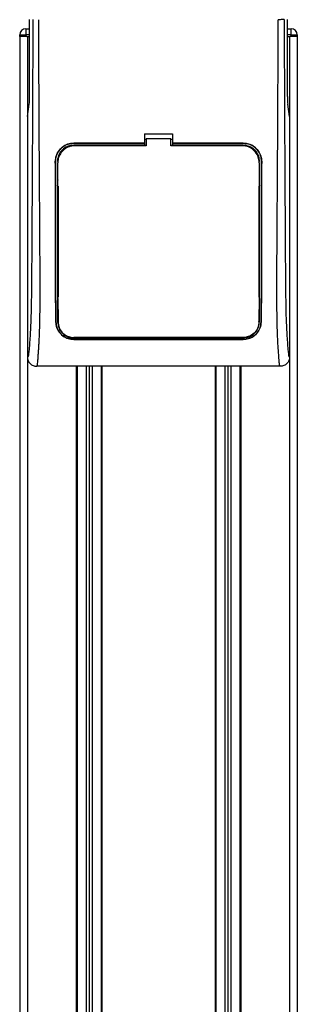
# Model space of a CAD drawing. Header units: millimetres. Extents: x 0 to 420, y 0 to 297.
# Tile 20 of 28: x 182.53 to 189.35, y 216.35 to 240.57. Entities that reach past the tile are written whole.
import ezdxf

# ---------------------------------------------------------------- set-up
doc = ezdxf.new("R2010")
doc.units = ezdxf.units.MM

msp = doc.modelspace()

# ---------------------------------------------------------------- linework, layer by layer
at = {"color": 7, "linetype": 'Continuous', "lineweight": 25}
for p, q in [((182.77198, 238.68458), (182.77198, 240.57501)), ((189.1086, 238.68458), (189.1086, 240.57501)), ((182.68043, 240.34757), (182.68043, 240.19595)), ((182.68043, 240.34757), (182.77198, 240.34757)), ((189.1086, 240.34757), (189.20021, 240.34757)), ((189.20021, 240.19595), (189.20021, 240.34757)), ((182.52878, 240.15805), (182.52878, 188.98532)), ((182.5288, 240.15805), (182.5288, 240.19595)), ((182.5288, 240.19595), (182.68043, 240.19595)), ((182.68043, 240.15805), (182.5288, 240.15805)), ((182.68043, 240.19595), (182.68043, 240.15805)), ((182.77198, 240.19595), (182.68043, 240.19595)), ((182.70255, 240.15805), (182.68043, 240.15805)), ((182.70255, 240.15805), (182.71831, 240.15805)), ((182.71831, 240.15805), (182.71831, 188.98532)), ((182.71831, 240.15805), (182.77198, 240.15805)), ((189.20021, 240.19595), (189.1086, 240.19595)), ((189.1086, 240.15805), (189.16228, 240.15805)), ((189.16228, 240.15805), (189.16228, 188.98532)), ((189.16228, 240.15805), (189.17804, 240.15805)), ((189.20021, 240.15805), (189.17804, 240.15805)), ((189.20021, 240.15805), (189.20021, 240.19595)), ((189.20021, 240.19595), (189.35183, 240.19595)), ((189.35183, 240.15805), (189.20021, 240.15805)), ((189.35181, 240.15805), (189.35181, 188.98532)), ((189.35183, 240.19595), (189.35183, 240.15805)), ((182.71831, 238.18695), (182.76234, 238.48968)), ((189.16228, 238.18695), (189.11824, 238.48968)), ((182.71831, 238.18695), (182.71831, 232.27366)), ((189.16228, 238.18695), (189.16228, 232.27366)), ((185.59914, 237.7674), (186.28144, 237.7674)), ((185.59914, 237.7674), (185.59914, 237.53182)), ((185.59914, 237.62972), (185.63705, 237.62972)), ((185.63705, 237.63765), (185.63705, 237.47067)), ((186.24354, 237.63765), (185.63705, 237.63765)), ((186.24354, 237.47067), (186.24354, 237.63765)), ((186.24354, 237.62972), (186.28144, 237.62972)), ((186.28144, 237.7674), (186.28144, 237.53182)), ((185.59914, 237.53182), (183.85548, 237.53182)), ((183.85548, 237.53116), (183.85548, 237.53182)), ((183.85548, 237.53116), (185.59914, 237.53116)), ((185.59914, 237.48138), (183.85548, 237.48138)), ((183.85548, 237.48138), (183.85548, 237.4618)), ((185.59914, 237.53116), (185.59914, 237.53182)), ((185.59914, 237.53003), (185.59914, 237.48138)), ((185.59914, 237.48138), (185.59914, 237.47811)), ((185.63705, 237.47811), (185.59914, 237.47811)), ((186.28144, 237.47811), (186.24354, 237.47811)), ((187.99833, 237.47068), (186.24354, 237.47067)), ((188.02511, 237.53182), (186.28144, 237.53182)), ((186.28144, 237.53116), (186.28144, 237.53182)), ((186.28144, 237.53116), (188.02511, 237.53116)), ((186.28144, 237.53003), (186.28144, 237.48138)), ((188.02511, 237.48138), (186.28144, 237.48138)), ((186.28144, 237.48138), (186.28144, 237.47811)), ((188.02511, 237.53116), (188.02511, 237.53182)), ((188.02511, 237.48138), (188.02511, 237.4618)), ((183.40514, 237.08006), (183.40448, 237.08006)), ((183.45454, 237.0801), (183.47377, 237.0801)), ((183.46527, 237.05291), (183.46523, 237.05223)), ((188.42605, 237.0801), (188.40681, 237.0801)), ((188.41495, 237.07077), (188.41492, 237.0715)), ((188.41534, 237.05224), (188.41531, 237.05291)), ((188.47544, 237.08006), (188.47611, 237.08006)), ((183.46565, 236.62858), (183.46565, 236.62467)), ((188.41496, 236.65478), (188.41496, 236.655)), ((183.47377, 236.47353), (183.47377, 233.74431)), ((188.40681, 236.47353), (188.40681, 233.74431)), ((183.47377, 233.44107), (183.47377, 233.13791)), ((188.40681, 233.44107), (188.40681, 233.30829)), ((188.40993, 233.4044), (188.41019, 233.32228)), ((183.4175, 233.13763), (183.41679, 233.13762)), ((188.40918, 233.13799), (188.40942, 233.15123)), ((188.46308, 233.13763), (188.46379, 233.13762)), ((185.88343, 232.7562), (183.85548, 232.7562)), ((183.85548, 232.74673), (188.02511, 232.74673)), ((185.88343, 232.7562), (185.88939, 232.75025)), ((185.88939, 232.75606), (185.88939, 232.75025)), ((185.9912, 232.75025), (185.88939, 232.75025)), ((185.9912, 232.75025), (185.99715, 232.7562)), ((185.9912, 232.75025), (185.9912, 232.75608)), ((188.02511, 232.7562), (185.99715, 232.7562)), ((188.02511, 232.74673), (188.02511, 232.7562)), ((183.85548, 232.70746), (188.02511, 232.70746)), ((183.85548, 232.70746), (183.85548, 232.70666)), ((188.02511, 232.70666), (183.85548, 232.70666)), ((188.02511, 232.70746), (188.02511, 232.70666)), ((188.93398, 232.04622), (182.9466, 232.04622)), ((183.91992, 232.04622), (183.91992, 188.98532)), ((183.93887, 232.04622), (183.93887, 188.98532)), ((184.15872, 232.04622), (184.15872, 190.96508)), ((184.23453, 232.04622), (184.23453, 190.97537)), ((184.31035, 232.04622), (184.31035, 190.96508)), ((184.5302, 232.04622), (184.5302, 188.98532)), ((184.54915, 232.04622), (184.54915, 188.98532)), ((187.33143, 232.04622), (187.33143, 188.98532)), ((187.35038, 232.04622), (187.35038, 188.98532)), ((187.57024, 232.04622), (187.57024, 190.96508)), ((187.64605, 232.04622), (187.64605, 190.97537)), ((187.72186, 232.04622), (187.72186, 190.96508)), ((187.94171, 232.04622), (187.94171, 188.98532)), ((187.96067, 232.04622), (187.96067, 188.98532))]:
    msp.add_line(p, q, dxfattribs=at)
at = {"color": 7, "linetype": 'Continuous', "lineweight": 25, "flags": 128}
msp.add_lwpolyline([(185.63705, 237.47067), (184.28419, 237.47068), (183.88226, 237.47068)], dxfattribs=at)
at = {"color": 7, "linetype": 'Continuous', "lineweight": 25}
for centre, start, end in [((182.68043, 240.19595), 90, 180), ((189.20021, 240.19595), 0, 90)]:
    msp.add_arc(centre, 0.15162, start, end, dxfattribs=at)
for centre, start_param, end_param in [((182.75209, 238.68458), 3.68307423, 4.71238898), ((189.1285, 238.68458), 1.57079633, 2.60011107)]:
    msp.add_ellipse(centre, major_axis=(0, 0.22743), ratio=0.08748866, start_param=start_param, end_param=end_param, dxfattribs=at)
for points, knots in [([(182.85108, 240.57501), (182.85054, 240.37061), (182.84945, 239.95488), (182.8473, 239.32108), (182.84477, 238.67615), (182.84201, 238.05524), (182.83913, 237.46608), (182.83692, 237.04489), (182.83539, 236.76242), (182.8346, 236.61687), (182.83377, 236.46853), (182.83292, 236.31739), (182.83205, 236.16345), (182.83116, 236.00909), (182.83022, 235.84597), (182.82916, 235.66574), (182.82794, 235.45766), (182.82655, 235.22173), (182.82505, 234.96885), (182.82339, 234.68837), (182.8215, 234.38665), (182.81909, 234.06487), (182.81592, 233.76098), (182.81144, 233.48258), (182.80506, 233.2309), (182.79566, 232.99522), (182.78461, 232.80333), (182.77344, 232.64321), (182.76314, 232.51318), (182.75411, 232.40125), (182.74531, 232.32945), (182.73853, 232.29969), (182.73286, 232.28498), (182.72824, 232.27758), (182.72335, 232.27368), (182.72001, 232.27367), (182.71831, 232.27366)], [0, 0, 0, 0, 0.06946876, 0.14129082, 0.21546943, 0.28878046, 0.35249328, 0.41592792, 0.43212319, 0.44863682, 0.46546884, 0.48261925, 0.50008806, 0.51787528, 0.53516899, 0.55562395, 0.57924015, 0.60601761, 0.63595633, 0.6653451, 0.70151587, 0.73871879, 0.77505525, 0.80544439, 0.8348007, 0.86386977, 0.89313471, 0.91269266, 0.93347159, 0.95287654, 0.9643483, 0.97519881, 0.98089522, 0.9869973, 0.99335869, 1, 1, 1, 1]), ([(182.9466, 232.04622), (182.94872, 232.0468), (182.95327, 232.04805), (182.9593, 232.06015), (182.96598, 232.08705), (182.97095, 232.12756), (182.97542, 232.18118), (182.97991, 232.24399), (182.9864, 232.33581), (182.9941, 232.44318), (183.00097, 232.55281), (183.00884, 232.69533), (183.01687, 232.87913), (183.02398, 233.12227), (183.02861, 233.40871), (183.03002, 233.63629), (183.03041, 233.78925), (183.0305, 233.84953), (183.03053, 233.91271), (183.0305, 233.97896), (183.03042, 234.04847), (183.03028, 234.12144), (183.02995, 234.24833), (183.02924, 234.4396), (183.02783, 234.72869), (183.02579, 235.08625), (183.02307, 235.52462), (183.02087, 235.86072), (183.01945, 236.07438), (183.01898, 236.14392), (183.01847, 236.22011), (183.01791, 236.30317), (183.0173, 236.39332), (183.01665, 236.49077), (183.01595, 236.59577), (183.01489, 236.75582), (183.01346, 236.97415), (183.01178, 237.23722), (183.0099, 237.54401), (183.00804, 237.86604), (183.00609, 238.23163), (183.00395, 238.70337), (183.00211, 239.2877), (183.00115, 239.94736), (183.00181, 240.36964), (183.00212, 240.5708)], [0, 0, 0, 0, 0.00965422, 0.02080777, 0.03106144, 0.04695632, 0.05363076, 0.06332171, 0.07944787, 0.09513433, 0.11098812, 0.1264164, 0.15394151, 0.18248268, 0.21412153, 0.25173969, 0.25807756, 0.26470639, 0.27164528, 0.2789144, 0.28653502, 0.29452959, 0.30292173, 0.32825756, 0.35736257, 0.39783448, 0.44561968, 0.50125245, 0.50814496, 0.51574476, 0.52407276, 0.53315127, 0.54300388, 0.5536554, 0.56513175, 0.57745987, 0.6061763, 0.63677252, 0.6637765, 0.70682954, 0.7424198, 0.78369849, 0.86155909, 0.93405144, 1, 1, 1, 1]), ([(188.93398, 232.04622), (188.93174, 232.04689), (188.92724, 232.04823), (188.92113, 232.06068), (188.91654, 232.07929), (188.91319, 232.10028), (188.91075, 232.1197), (188.90857, 232.14111), (188.90646, 232.16549), (188.90418, 232.19462), (188.8995, 232.26094), (188.89148, 232.37134), (188.88175, 232.51527), (188.87234, 232.68195), (188.86371, 232.87911), (188.85627, 233.13371), (188.85164, 233.43642), (188.85004, 233.74159), (188.85002, 234.03729), (188.85085, 234.33366), (188.85216, 234.61528), (188.85352, 234.86536), (188.85457, 235.04416), (188.85554, 235.20516), (188.85645, 235.35144), (188.85742, 235.50515), (188.85845, 235.66639), (188.85955, 235.83525), (188.86074, 236.01614), (188.86215, 236.22514), (188.86387, 236.48001), (188.86597, 236.79589), (188.8682, 237.14102), (188.87051, 237.51266), (188.87255, 237.86604), (188.87447, 238.22814), (188.8763, 238.62787), (188.87793, 239.08072), (188.87902, 239.58149), (188.87935, 240.07575), (188.87875, 240.40842), (188.87846, 240.5708)], [0, 0, 0, 0, 0.01040061, 0.02080672, 0.03106116, 0.03614099, 0.04145683, 0.04698488, 0.05107961, 0.056575, 0.06335413, 0.08477825, 0.10578404, 0.12644249, 0.15396653, 0.18250697, 0.21827305, 0.25692616, 0.28371553, 0.31573913, 0.35433978, 0.37618226, 0.39782595, 0.41302567, 0.42902685, 0.44584073, 0.46347795, 0.48194851, 0.50126173, 0.52284596, 0.55053669, 0.58490472, 0.6264984, 0.66378186, 0.70683381, 0.74242415, 0.78255841, 0.83794342, 0.89093876, 0.94676606, 1, 1, 1, 1]), ([(189.02951, 240.57501), (189.02605, 240.5745), (189.01887, 240.57346), (188.98319, 240.57209), (188.93406, 240.5711), (188.89655, 240.5709), (188.87846, 240.5708)], [0, 0, 0, 0, 0.24120147, 0.5, 0.75879853, 1, 1, 1, 1]), ([(189.02951, 240.57501), (189.03004, 240.37061), (189.03113, 239.95488), (189.03328, 239.32108), (189.03581, 238.67615), (189.03858, 238.05524), (189.04146, 237.46608), (189.04366, 237.04489), (189.04519, 236.76242), (189.04599, 236.61687), (189.04681, 236.46853), (189.04766, 236.31739), (189.04854, 236.16345), (189.04942, 236.00909), (189.05037, 235.84597), (189.05142, 235.66574), (189.05264, 235.45766), (189.05404, 235.22173), (189.05554, 234.96885), (189.05719, 234.68837), (189.05908, 234.38665), (189.0615, 234.06487), (189.06466, 233.76098), (189.06914, 233.48258), (189.07552, 233.2309), (189.08493, 232.99522), (189.09598, 232.80333), (189.10714, 232.64321), (189.11745, 232.51318), (189.12648, 232.40125), (189.13528, 232.32945), (189.14205, 232.29969), (189.14772, 232.28498), (189.15234, 232.27758), (189.15724, 232.27368), (189.16057, 232.27367), (189.16228, 232.27366)], [0, 0, 0, 0, 0.06946876, 0.14129082, 0.21546943, 0.28878046, 0.35249328, 0.41592792, 0.43212319, 0.44863682, 0.46546884, 0.48261925, 0.50008806, 0.51787528, 0.53516899, 0.55562395, 0.57924015, 0.60601761, 0.63595633, 0.6653451, 0.70151587, 0.73871879, 0.77505525, 0.80544439, 0.8348007, 0.86386977, 0.89313471, 0.91269266, 0.93347159, 0.95287654, 0.9643483, 0.97519881, 0.98089522, 0.9869973, 0.99335869, 1, 1, 1, 1]), ([(183.40448, 237.08006), (183.40938, 237.13081), (183.41919, 237.23231), (183.49685, 237.3677), (183.61131, 237.4699), (183.73826, 237.5241), (183.82216, 237.52963), (183.85548, 237.53182)], [0, 0, 0, 0, 0.21475602, 0.42951429, 0.64422712, 0.85870581, 1, 1, 1, 1]), ([(183.85548, 237.53116), (183.80489, 237.52619), (183.70372, 237.51625), (183.5689, 237.43874), (183.46705, 237.3247), (183.41278, 237.19782), (183.40732, 237.11372), (183.40514, 237.08006)], [0, 0, 0, 0, 0.21414767, 0.42829231, 0.64246418, 0.85690992, 1, 1, 1, 1]), ([(183.85548, 237.48138), (183.81044, 237.47696), (183.72037, 237.46811), (183.6003, 237.3991), (183.50963, 237.29752), (183.46138, 237.18466), (183.45649, 237.10992), (183.45454, 237.0801)], [0, 0, 0, 0, 0.21426889, 0.4285342, 0.64290532, 0.85750372, 1, 1, 1, 1]), ([(183.88226, 237.47068), (183.83545, 237.46607), (183.74185, 237.45687), (183.61706, 237.38515), (183.52275, 237.27954), (183.47243, 237.16202), (183.46732, 237.08409), (183.46527, 237.05291)], [0, 0, 0, 0, 0.21399393, 0.42798011, 0.64218009, 0.8568088, 1, 1, 1, 1]), ([(188.41531, 237.05291), (188.41073, 237.09992), (188.40157, 237.19393), (188.32954, 237.31925), (188.2235, 237.41373), (188.10623, 237.46361), (188.0289, 237.46867), (187.99833, 237.47068)], [0, 0, 0, 0, 0.21516442, 0.43033682, 0.64528255, 0.85978468, 1, 1, 1, 1]), ([(188.02511, 237.53182), (188.07576, 237.52685), (188.17706, 237.51689), (188.31213, 237.43929), (188.41414, 237.32501), (188.46847, 237.19792), (188.47392, 237.11372), (188.47611, 237.08006)], [0, 0, 0, 0, 0.21411889, 0.42823185, 0.64257183, 0.85709722, 1, 1, 1, 1]), ([(188.47544, 237.08006), (188.47055, 237.13074), (188.46075, 237.23209), (188.3832, 237.36724), (188.26896, 237.4693), (188.14221, 237.52343), (188.0584, 237.52896), (188.02511, 237.53116)], [0, 0, 0, 0, 0.214765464, 0.429537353, 0.64407835, 0.858603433, 1, 1, 1, 1]), ([(188.42605, 237.0801), (188.42165, 237.12522), (188.41285, 237.21545), (188.3437, 237.33575), (188.24188, 237.42651), (188.1291, 237.47455), (188.05463, 237.47944), (188.02511, 237.48138)], [0, 0, 0, 0, 0.2148934, 0.42979128, 0.6445612, 0.85909273, 1, 1, 1, 1]), ([(183.41679, 233.13762), (183.41572, 233.23231), (183.41356, 233.42183), (183.41121, 233.82019), (183.40921, 234.51579), (183.40717, 235.63777), (183.40546, 236.55583), (183.40448, 237.08006)], [0, 0, 0, 0, 0.0751699, 0.15046197, 0.30471802, 0.60298005, 1, 1, 1, 1]), ([(183.40514, 237.08006), (183.40618, 236.52796), (183.40793, 235.59352), (183.40997, 234.46712), (183.41198, 233.79734), (183.4143, 233.4153), (183.41644, 233.23013), (183.4175, 233.13763)], [0, 0, 0, 0, 0.41807116, 0.70759656, 0.85269501, 0.92640805, 1, 1, 1, 1]), ([(183.4714, 233.13798), (183.47068, 233.27438), (183.46924, 233.54676), (183.46839, 233.9719), (183.46762, 234.5395), (183.46667, 235.56743), (183.46583, 236.45273), (183.46527, 237.05291)], [0, 0, 0, 0, 0.10832852, 0.21630795, 0.32475275, 0.54221862, 1, 1, 1, 1]), ([(183.46586, 237.07548), (183.46585, 237.07538), (183.46584, 237.07514), (183.46583, 237.07489), (183.46582, 237.07474)], [0, 0, 0, 0, 0.40986835, 1, 1, 1, 1]), ([(188.41531, 237.05291), (188.4152, 236.91861), (188.41458, 236.21084), (188.41355, 235.20355), (188.41261, 234.17905), (188.41153, 233.6546), (188.41046, 233.35617), (188.40961, 233.2109), (188.40918, 233.13799)], [0, 0, 0, 0, 0.10239858, 0.53964697, 0.76843884, 0.88341365, 0.94149194, 1, 1, 1, 1]), ([(188.46308, 233.13763), (188.46411, 233.22653), (188.46617, 233.40447), (188.46853, 233.77895), (188.47054, 234.43382), (188.4726, 235.56765), (188.47437, 236.50932), (188.47544, 237.08006)], [0, 0, 0, 0, 0.070771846, 0.141649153, 0.286930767, 0.567811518, 1, 1, 1, 1]), ([(188.47611, 237.08006), (188.47506, 236.52134), (188.4733, 235.58361), (188.47125, 234.4556), (188.46924, 233.79174), (188.46694, 233.41318), (188.46484, 233.22943), (188.46379, 233.13762)], [0, 0, 0, 0, 0.42314865, 0.71019334, 0.85405024, 0.92708002, 1, 1, 1, 1]), ([(183.45495, 236.64188), (183.45544, 236.12978), (183.45624, 235.28844), (183.45714, 234.2814), (183.45821, 233.70498), (183.45933, 233.37686), (183.46027, 233.21753), (183.46074, 233.13791)], [0, 0, 0, 0, 0.4360534, 0.71641645, 0.85714882, 0.92861443, 1, 1, 1, 1]), ([(188.41985, 233.13791), (188.42036, 233.22694), (188.4214, 233.40513), (188.42257, 233.78012), (188.42376, 234.53476), (188.4246, 235.52584), (188.42535, 236.32441), (188.42565, 236.65245)], [0, 0, 0, 0, 0.07944585, 0.15901042, 0.32209443, 0.72152468, 1, 1, 1, 1]), ([(188.42195, 236.48951), (188.42196, 236.50128), (188.42203, 236.57972), (188.42211, 236.67005), (188.42218, 236.74862), (188.42219, 236.76051)], [0, 0, 0, 0, 0.13029442, 0.86835082, 1, 1, 1, 1]), ([(183.45864, 236.48951), (183.45897, 236.49384), (183.45958, 236.50166), (183.46386, 236.50821), (183.46578, 236.51114)], [0, 0, 0, 0, 0.55228235, 1, 1, 1, 1]), ([(188.41482, 236.51114), (188.41674, 236.50819), (188.421, 236.50163), (188.42161, 236.49381), (188.42195, 236.48951)], [0, 0, 0, 0, 0.45024376, 1, 1, 1, 1]), ([(183.46181, 233.73183), (183.46184, 233.7199), (183.46204, 233.63817), (183.46232, 233.54493), (183.46262, 233.46431), (183.46267, 233.45262)], [0, 0, 0, 0, 0.127471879, 0.873438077, 1, 1, 1, 1]), ([(183.46907, 233.70994), (183.46698, 233.71326), (183.46275, 233.71996), (183.46212, 233.72784), (183.46181, 233.73183)], [0, 0, 0, 0, 0.49468917, 1, 1, 1, 1]), ([(188.41878, 233.73183), (188.41842, 233.72749), (188.41778, 233.71967), (188.41345, 233.71315), (188.41152, 233.71024)], [0, 0, 0, 0, 0.55408242, 1, 1, 1, 1]), ([(183.46267, 233.45262), (183.46299, 233.45703), (183.46357, 233.46486), (183.46792, 233.47143), (183.46982, 233.4743)], [0, 0, 0, 0, 0.5629471, 1, 1, 1, 1]), ([(188.41082, 233.47445), (188.41277, 233.4714), (188.41701, 233.46473), (188.4176, 233.45688), (188.41792, 233.45262)], [0, 0, 0, 0, 0.45791295, 1, 1, 1, 1]), ([(183.85548, 232.70666), (183.81188, 232.71048), (183.72483, 232.71811), (183.60674, 232.77643), (183.50661, 232.86694), (183.43332, 232.99022), (183.42221, 233.08929), (183.41679, 233.13762)], [0, 0, 0, 0, 0.18070781, 0.36082696, 0.55652595, 0.78366481, 1, 1, 1, 1]), ([(183.4175, 233.13763), (183.42391, 233.08494), (183.43673, 232.97965), (183.52374, 232.84488), (183.64288, 232.75292), (183.76304, 232.7121), (183.83102, 232.70869), (183.85548, 232.70746)], [0, 0, 0, 0, 0.236548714, 0.472711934, 0.717464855, 0.898342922, 1, 1, 1, 1]), ([(183.46074, 233.13791), (183.46622, 233.09018), (183.47717, 232.99478), (183.55527, 232.87217), (183.66287, 232.78834), (183.77137, 232.75102), (183.83319, 232.74787), (183.85548, 232.74673)], [0, 0, 0, 0, 0.23673887, 0.47316088, 0.71562514, 0.89747206, 1, 1, 1, 1]), ([(183.4714, 233.13798), (183.47658, 233.09211), (183.48696, 233.00009), (183.56162, 232.88059), (183.66546, 232.79777), (183.77168, 232.76012), (183.83294, 232.75678), (183.85548, 232.75555)], [0, 0, 0, 0, 0.23322605, 0.46795306, 0.710104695, 0.893347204, 1, 1, 1, 1]), ([(188.40918, 233.13799), (188.40401, 233.09214), (188.39363, 233.00015), (188.319, 232.88066), (188.21518, 232.79783), (188.10894, 232.76017), (188.04766, 232.75682), (188.02511, 232.75559)], [0, 0, 0, 0, 0.23316514, 0.46784507, 0.70999165, 0.8932536, 1, 1, 1, 1]), ([(188.02511, 232.74673), (188.06446, 232.7502), (188.14304, 232.75713), (188.24951, 232.81005), (188.33946, 232.89189), (188.40549, 233.00372), (188.4151, 233.09353), (188.41985, 233.13791)], [0, 0, 0, 0, 0.18035102, 0.3601287, 0.55478827, 0.78001788, 1, 1, 1, 1]), ([(188.02511, 232.70746), (188.06843, 232.71124), (188.15492, 232.71878), (188.27227, 232.77642), (188.37216, 232.86596), (188.44614, 232.98892), (188.4575, 233.08859), (188.46308, 233.13763)], [0, 0, 0, 0, 0.17938613, 0.35816799, 0.55280214, 0.77998913, 1, 1, 1, 1]), ([(188.46379, 233.13762), (188.45742, 233.085), (188.44468, 232.97983), (188.35798, 232.84504), (188.239, 232.75274), (188.11861, 232.71142), (188.04992, 232.70792), (188.02511, 232.70666)], [0, 0, 0, 0, 0.23569901, 0.47102523, 0.71420287, 0.89677912, 1, 1, 1, 1]), ([(183.85548, 232.75555), (183.99855, 232.75561), (184.7139, 232.75588), (186.10378, 232.75628), (187.35058, 232.75583), (188.02511, 232.75559)], [0, 0, 0, 0, 0.10293773, 0.51468867, 1, 1, 1, 1]), ([(182.71831, 232.27366), (182.72175, 232.2438), (182.72864, 232.18411), (182.78151, 232.10898), (182.85693, 232.05647), (182.91667, 232.04964), (182.9466, 232.04622)], [0, 0, 0, 0, 0.24994474, 0.4997361, 0.74942287, 1, 1, 1, 1]), ([(189.16228, 232.27366), (189.15883, 232.2438), (189.15194, 232.18411), (189.09908, 232.10898), (189.02366, 232.05647), (188.96391, 232.04964), (188.93398, 232.04622)], [0, 0, 0, 0, 0.249944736, 0.499736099, 0.749422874, 1, 1, 1, 1])]:
    msp.add_open_spline(points, degree=3, knots=knots, dxfattribs=at)

doc.saveas('drawing.dxf')
